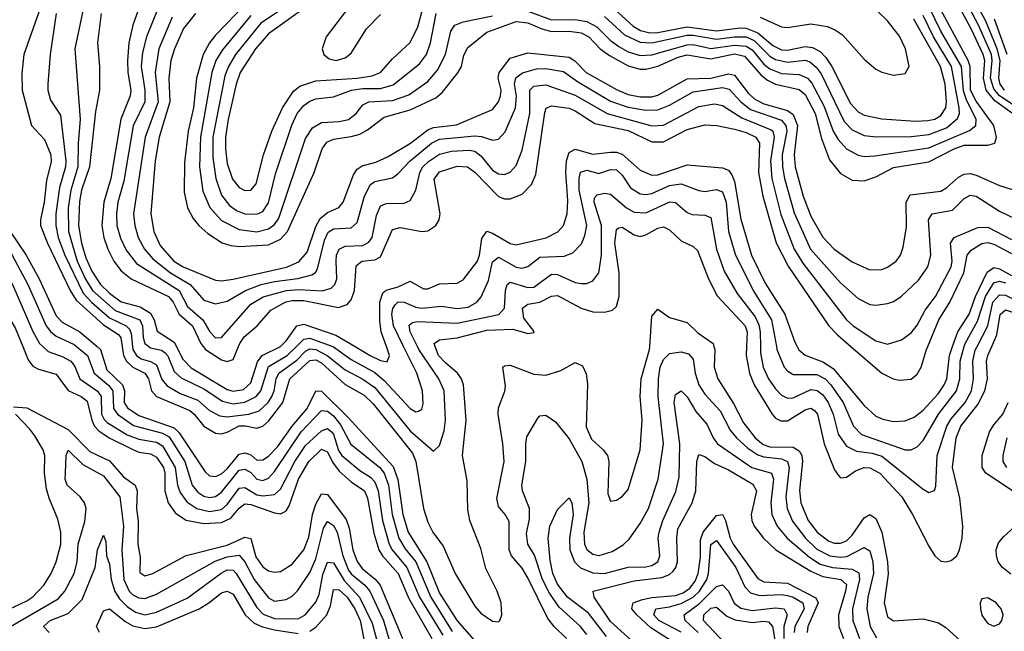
# Model space of a CAD drawing. Header units: inches. Extents: x 884549 to 1028252, y 526810 to 653624.
# Tile 98 of 256: x 940846 to 944186, y 549034 to 551109. Entities that reach past the tile are written whole.
import ezdxf

# ---------------------------------------------------------------- set-up
doc = ezdxf.new("R2010")
doc.units = ezdxf.units.IN
doc.header["$MEASUREMENT"] = 0
doc.layers.add('A9544', color=7, linetype='Continuous')
doc.layers.add('A9545', color=7, linetype='Continuous')

msp = doc.modelspace()

# ---------------------------------------------------------------- linework, layer by layer
at = {"layer": 'A9544', "color": 5}
for points, elevation in [([(940856, 550000), (940874.6, 549954.6), (940890, 549933.2), (940910, 549923.2), (940970, 549906.4), (941010.5, 549850.5), (941054, 549830), (941074.4, 549814.4), (941090.8, 549750), (941099.8, 549730), (941113.7, 549713.7), (941149.1, 549690), (941230, 549650.3), (941250, 549641.6), (941290, 549636), (941310, 549625), (941333.1, 549590), (941338.2, 549570), (941338.1, 549510), (941349.6, 549469.6), (941374.3, 549434.3), (941410.9, 549410.9), (941470, 549399.2), (941530, 549403.2), (941562.2, 549417.8), (941590, 549451.6), (941610, 549465.8), (941630, 549464), (941710, 549435.6), (941730, 549432.5), (941742, 549438), (941750, 549442.9), (941760.1, 549459.9), (941791.1, 549550), (941826.9, 549610), (941870, 549651.7), (941890, 549642.8), (941907.3, 549607.3), (941930, 549576.8), (941970, 549540.9), (942015.3, 549510), (942025.6, 549485.6), (942047.2, 549367.1), (942064.1, 549310), (942076.2, 549290), (942130, 549230), (942165.6, 549145.6), (942243.7, 549010)], 3020), ([(940923.8, 550000), (940942.7, 549982.7), (940990, 549966.1), (941019.7, 549950), (941032.7, 549932.7), (941050.1, 549890), (941110, 549848.2), (941122.1, 549830), (941123.4, 549770), (941131.9, 549751.9), (941142.4, 549742.4), (941210, 549700.4), (941250, 549686), (941310, 549675), (941330, 549663.4), (941373.7, 549590), (941381.5, 549530), (941390, 549505), (941413.1, 549473.1), (941446.5, 549450), (941490, 549440.1), (941530, 549447.5), (941550, 549464), (941590, 549519.6), (941610, 549522.2), (941650, 549497.2), (941670, 549493.1), (941710, 549498.4), (941730, 549516.6), (941778.6, 549610), (941815.5, 549664.5), (941870, 549713.5), (941890, 549721.5), (941903.3, 549710), (941910, 549702.4), (941927.7, 549647.7), (941938.3, 549630), (941999.3, 549579.3), (942036.2, 549556.2), (942050, 549541.4), (942061.8, 549510), (942076.2, 549410), (942098.7, 549330), (942109.8, 549309.8), (942159.5, 549250), (942201.8, 549150), (942280.6, 549020.6)], 3040), ([(941038.4, 550000), (941075.8, 549970), (941098.4, 549910), (941147.6, 549867.6), (941161.5, 549850), (941163.5, 549790), (941177.4, 549770), (941232.3, 549732.3), (941330, 549706.5), (941353.1, 549693.1), (941405.6, 549610), (941431, 549530), (941450, 549506.1), (941470, 549492.6), (941490, 549487.4), (941510, 549491.4), (941530, 549505.9), (941590, 549580), (941610, 549584.3), (941630, 549572.2), (941650, 549549.5), (941670, 549545.6), (941690, 549553.8), (941710, 549575.8), (941800.7, 549710), (941870, 549783.4), (941890, 549781.1), (941910, 549765.2), (941934.1, 549734.1), (941969, 549669), (942067.1, 549590), (942082.4, 549570), (942096.8, 549530), (942109.6, 549429.6), (942132.1, 549350), (942153.5, 549313.5), (942189, 549269), (942239.9, 549150), (942313.3, 549033.3)], 3060), ([(941108.2, 550000), (941120.1, 549990), (941140.9, 549920.9), (941194.7, 549870), (941201.7, 549850), (941200.5, 549810), (941211.6, 549791.6), (941250, 549766), (941370, 549724.2), (941387.2, 549707.2), (941474.6, 549574.6), (941490, 549560.8), (941510, 549559.2), (941530, 549568.2), (941550, 549584.6), (941590, 549634.3), (941610, 549639.8), (941630, 549632), (941650, 549614.4), (941670, 549615.4), (941690, 549628), (941720.8, 549659.2), (941770.1, 549729.9), (941821.3, 549790), (941850, 549850), (941870, 549848.2), (941959.6, 549759.6), (942113.2, 549593.2), (942128.7, 549548.7), (942145.4, 549430), (942163.8, 549370), (942226.4, 549270), (942270, 549163.6), (942330, 549069.1), (942395.1, 548995.1)], 3080), ([(941193.5, 550000), (941198.3, 549970), (941208.5, 549950), (941229.7, 549929.7), (941270.1, 549910), (941283.2, 549890), (941293, 549850), (941309.7, 549830), (941422.4, 549782.4), (941437.9, 549770), (941470, 549730.1), (941510, 549706.1), (941530, 549704.1), (941549.7, 549709.6), (941590, 549730.4), (941611.2, 549731.2), (941650, 549722.8), (941670.7, 549730), (941690, 549746.5), (941738.7, 549810), (941762.7, 549890), (941830, 549952.2), (941850, 549954.6), (941870, 549945.1), (941950, 549871.3), (942014.4, 549834.4), (942045.2, 549805.2), (942178.7, 549638.7), (942189.7, 549609.7), (942215.9, 549450), (942230, 549403.8), (942247.6, 549370), (942282.5, 549322.5), (942322.5, 549230), (942390, 549119.4), (942410, 549095.8), (942450, 549067.8), (942470, 549065.9), (942474.5, 549070), (942481.2, 549090), (942478.6, 549130), (942464.9, 549170), (942427.3, 549247.3), (942410, 549314.5), (942372.5, 549410), (942365.6, 549445.6), (942364, 549544), (942348.4, 549630), (942359.9, 549750), (942350.9, 549870), (942344.5, 549890), (942331.1, 549910), (942290, 549944.2), (942266.9, 549970), (942255.1, 550000)], 3120), ([(941229, 550000), (941230, 549990), (941241.9, 549970), (941258.2, 549958.2), (941290, 549948.8), (941310, 549937.5), (941328, 549888), (941346.2, 549866.2), (941390, 549840.3), (941450, 549818.1), (941490, 549783.4), (941524.9, 549764.9), (941550, 549761.9), (941623, 549770), (941657.9, 549782.1), (941688.2, 549810), (941701.4, 549830), (941709.3, 549850), (941715.8, 549890), (941725.3, 549910), (941786.4, 549953.6), (941815.6, 549984.4), (941830, 549991.6), (941850, 549989.7), (941889.2, 549970), (941950, 549921.3), (942010, 549889.6), (942050, 549860.7), (942170, 549713.7), (942250, 549644.4), (942270, 549664.2), (942286.1, 549713.9), (942290.3, 549750), (942285.8, 549850), (942267.4, 549890), (942199.4, 549990), (942194.7, 550000)], 3140), ([(941283.4, 550000), (941290, 549995.1), (941327.3, 549987.3), (941338.9, 549978.9), (941347.9, 549967.9), (941370, 549915.5), (941394, 549894), (941470, 549856.6), (941534.1, 549814.1), (941570, 549805.7), (941610, 549810.7), (941647.4, 549830), (941664.1, 549850), (941690, 549932), (941753.2, 549970), (941784.2, 550000)], 3160), ([(941377.5, 550000), (941398.4, 549958.4), (941427.3, 549927.3), (941550, 549854.7), (941570, 549848.9), (941605.3, 549854.7), (941630, 549876.6), (941652.3, 549947.7), (941668.3, 549970), (941730.1, 550000)], 3180), ([(941468.4, 550000), (941476.3, 549990), (941530, 549955), (941550, 549949), (941570, 549956), (941587.9, 550000)], 3220), ([(941908.3, 550000), (941910, 549999.4), (941970, 549956), (942050, 549911.5), (942083.3, 549883.3), (942170, 549790.1), (942190, 549778.9), (942198.9, 549781.1), (942210, 549786.9), (942214.7, 549805.3), (942212.7, 549850), (942192.5, 549910), (942147.9, 550000)], 3160), ([(941983.3, 550000), (942034.7, 549970), (942070, 549952.8), (942092.3, 549947.7), (942099.7, 549970), (942089.5, 550000)], 3180), ([(942700.9, 549010), (942658.3, 549050), (942636.9, 549076.8), (942570, 549214.9), (942550, 549247.5), (942514.2, 549290), (942505.8, 549310), (942506.3, 549406.3), (942493.1, 549430), (942470, 549457.1), (942464.3, 549484.3), (942488.7, 549610), (942485.2, 549670), (942468.4, 549770), (942470, 549792), (942491.6, 549848.4), (942494.1, 549865.9), (942484.3, 549930), (942490, 549934.8), (942510, 549936.5), (942590, 549905.7), (942630, 549902.3), (942681.1, 549918.9), (942730, 549946), (942754.8, 549934.8), (942767.2, 549907.2), (942771.8, 549871.8), (942767.1, 549727.1), (942785.8, 549685.8), (942825.6, 549650), (942839.8, 549630), (942844.8, 549610), (942841.1, 549501.1), (942850, 549475.8), (942870, 549478.5), (942890, 549491.4), (942910, 549514.4), (942950.4, 549650), (942957.5, 549750), (942950.3, 549830), (942954, 549890), (942982.7, 549990), (942983.3, 550000)], 3080), ([(942770, 549023.2), (942748, 549050), (942675.8, 549115.8), (942643.4, 549163.4), (942619.6, 549210), (942591.8, 549291.8), (942569.5, 549330), (942565.3, 549365.3), (942575.3, 549415.3), (942575.5, 549450), (942551.6, 549510), (942549.4, 549530), (942563.2, 549610), (942562.5, 549670), (942566.5, 549693.5), (942603, 549757), (942610, 549764.9), (942630, 549766.9), (942663.9, 549743.9), (942710, 549687.3), (942752.8, 549610), (942769.5, 549549.5), (942776.5, 549470), (942759.9, 549370), (942761.7, 549330), (942770, 549310.9), (942790, 549295.5), (942811.2, 549291.2), (942855.6, 549304.4), (942892.5, 549327.5), (942913.4, 549346.6), (942950, 549399.1), (942979.2, 549450), (943012.1, 549550), (943029.9, 549670), (943011.8, 549830), (943012.4, 549890), (943018.7, 549930), (943030, 549956), (943050, 549976.3), (943090, 549981.5), (943114.7, 549974.7), (943130, 549956.5), (943136.8, 549910), (943150, 549869.5), (943170, 549838.8), (943222, 549782), (943256.4, 549716.4), (943277.1, 549690), (943315.3, 549655.3), (943350, 549632.2), (943370, 549625.7), (943430, 549619.2), (943450.4, 549610), (943455.8, 549590), (943444.2, 549490), (943449, 549450), (943467.2, 549407.2), (943511.7, 549350), (943550, 549312.6), (943593.4, 549290), (943630, 549285.6), (943651.9, 549288.1), (943710, 549318.6), (943730, 549307.1), (943740.3, 549270), (943742.1, 549230), (943723, 549150), (943719.4, 549110), (943730.7, 549050), (943751.9, 549011.9)], 3060), ([(943200.9, 550000), (943203.9, 549990), (943201.6, 549930), (943214.5, 549890), (943266.8, 549806.8), (943301.3, 549741.3), (943340.9, 549690), (943368.1, 549668.1), (943390, 549659.8), (943470, 549658.7), (943490, 549646.5), (943498.5, 549630), (943501.2, 549610), (943491.3, 549511.3), (943495.2, 549470), (943520.3, 549410), (943550.8, 549370), (943590, 549340.2), (943610, 549333.4), (943630, 549333), (943650, 549341.2), (943670, 549359.7), (943710, 549418.3), (943730, 549429.6), (943750, 549416.2), (943770.6, 549370), (943789.8, 549270), (943792.3, 549227.7), (943778.2, 549130), (943790, 549083), (943810, 549069.2), (943910, 549076.4), (943962.6, 549062.6), (943987.2, 549047.2), (944072.1, 548970)], 3080), ([(943311.1, 550000), (943309.8, 549969.8), (943320.9, 549910), (943337.5, 549870), (943398.5, 549770), (943410, 549756.8), (943427.6, 549747.6), (943450, 549747.6), (943510, 549784.7), (943530, 549790.4), (943542.4, 549782.4), (943552.4, 549770), (943574.9, 549670), (943610, 549581.3), (943622.9, 549562.9), (943630, 549555), (943650, 549556.6), (943681.3, 549578.7), (943710, 549589.4), (943730, 549588.8), (943763, 549570), (943838.1, 549490), (943874.6, 549430), (943930, 549322.8), (943950, 549290.3), (943970, 549271.4), (943990, 549269.2), (944005.8, 549274.2), (944024.2, 549290), (944034.3, 549310), (944042.4, 549350), (944044.8, 549390), (944034.4, 549485.6), (944009.9, 549590), (944022.3, 549690), (944038.3, 549730), (944096.4, 549803.6), (944119.6, 549850), (944128.5, 549890), (944125.4, 549950), (944130.2, 549970), (944143.3, 550000)], 3120), ([(943358.3, 550000), (943358.5, 549978.5), (943367.6, 549930), (943386.1, 549890), (943410, 549856.6), (943430, 549834.6), (943450, 549824.4), (943470, 549826.4), (943530, 549853.9), (943551.1, 549851.1), (943570, 549836.6), (943588.3, 549810), (943605.6, 549770), (943622.6, 549702.6), (943650, 549661.4), (943684.4, 549644.4), (943737.7, 549637.7), (943770, 549627.8), (943910, 549515.8), (943930, 549504.7), (943948.8, 549511.2), (943953.9, 549526.1), (943958.2, 549630), (943990.6, 549730), (944005.1, 549754.9), (944052.9, 549810), (944074.2, 549850), (944081.5, 549890), (944078.7, 549950), (944087.5, 549987.5), (944094, 550000)], 3140), ([(943412.6, 550000), (943414.5, 549990), (943439.2, 549930), (943450, 549917.1), (943470, 549904.9), (943550, 549904.8), (943578, 549890), (943597.3, 549870), (943638.9, 549810), (943673.9, 549730), (943701.6, 549701.6), (943850, 549649.2), (943870, 549649.1), (943890, 549659.2), (943910, 549681.1), (943963.1, 549770), (944023.2, 549850), (944034.6, 549890), (944036.3, 549950), (944049.8, 550000)], 3160), ([(943483, 550000), (943489.1, 549989.1), (943510.3, 549970.3), (943570, 549947.8), (943605.8, 549925.8), (943710, 549800.4), (943750, 549764.2), (943773.6, 549753.6), (943810, 549745.7), (943850, 549747.7), (943879.8, 549760.2), (943910, 549783.6), (943960.9, 549839.1), (943982.3, 549870), (943990.6, 549890), (944000.3, 549970), (944010.6, 550000)], 3180), ([(943665.7, 550000), (943770.7, 549910), (943809.3, 549890.7), (943830, 549885.7), (943870, 549889.3), (943890, 549905.6), (943904.2, 549930), (943922.3, 549990), (943926.4, 550000)], 3220), ([(942836.8, 549016.8), (942775, 549095), (942704.1, 549150), (942670, 549194.2), (942654.6, 549230), (942644.8, 549275.2), (942638.1, 549350), (942644.4, 549390), (942670, 549447), (942710, 549486.4), (942718.6, 549470), (942722.9, 549430), (942711.2, 549350), (942711.4, 549310), (942727.9, 549270), (942748.7, 549248.7), (942790, 549231.9), (942829.9, 549230), (942910, 549251.4), (942970, 549252.4), (942990, 549257.2), (943010.2, 549269.8), (943016.9, 549290), (943011.5, 549350), (943014.7, 549370), (943027.4, 549410), (943071.8, 549508.2), (943083, 549557), (943085.3, 549670), (943066, 549810), (943070, 549837.6), (943090, 549849.5), (943110, 549828.8), (943139.9, 549779.9), (943177.1, 549737.1), (943198.6, 549690), (943213.3, 549670), (943329.2, 549589.2), (943395.8, 549570), (943403.1, 549550), (943393.3, 549470), (943396.7, 549430), (943415.5, 549390), (943448.9, 549350), (943525, 549285), (943561.6, 549261.6), (943603.2, 549250), (943670, 549244.7), (943692.2, 549232.2), (943694.8, 549210), (943671.2, 549110), (943671.9, 549070), (943694.9, 549010)], 3040), ([(944223.2, 549503.2), (944123.1, 549570), (944110.9, 549590), (944110.2, 549630), (944136, 549710), (944150, 549733.8), (944180.8, 549770), (944198.6, 549810)], 3080), ([(940810, 549109.4), (940870, 549137.8), (940890, 549150.5), (940927.7, 549190), (940952.8, 549230), (940969.9, 549270), (940984.8, 549330), (940985.6, 549370), (940974.7, 549414.7), (940945.4, 549485.4), (940937, 549517), (940929.9, 549570), (940931.1, 549630), (940925.1, 549650), (940896.6, 549696.6), (940880, 549720), (940831.4, 549770)], 2980), ([(940824.4, 549795.6), (940870, 549791.5), (941010, 549718.4), (941084.2, 549644.2), (941150, 549611.8), (941197.4, 549557.4), (941237, 549530), (941244.1, 549510), (941242.2, 549450), (941247.5, 549407.5), (941246.9, 549330), (941254.1, 549285.9), (941253.1, 549233.1), (941270, 549222), (941297.1, 549230), (941410, 549291.4), (941550, 549326.6), (941610, 549353.2), (941630, 549348.3), (941646.5, 549286.5), (941670, 549252.9), (941690, 549239.1), (941710, 549234.4), (941730, 549236.8), (941770, 549262), (941809.3, 549310), (941826.8, 549353.2), (941839.5, 549430), (941850, 549465.4), (941870, 549499.9), (941890, 549498.4), (941953.6, 549413.6), (941963.4, 549383.4), (941975.3, 549310), (941990.2, 549270.2), (942007.4, 549247.4), (942051.2, 549211.2), (942068.4, 549190), (942144.7, 549010)], 2980), ([(944194.3, 549590), (944182.1, 549610), (944181.8, 549630), (944195.2, 549690)], 3060), ([(940778.3, 549030), (940975.8, 549144.2), (940999.3, 549170), (941031, 549230), (941040.8, 549270), (941044.5, 549330), (941066.9, 549406.9), (941071.6, 549450), (941065.7, 549470), (941051.1, 549490), (941006.3, 549530), (941000.5, 549550), (941001, 549570), (941003.2, 549630), (941010, 549647.8), (941059.7, 549599.7), (941130, 549561.2), (941185.9, 549490), (941198.1, 549390), (941192.7, 549310), (941199.1, 549210), (941217, 549170), (941230, 549157.4), (941250, 549147.4), (941270, 549145.5), (941310, 549160.1), (941508.6, 549271.4), (941550, 549286), (941590, 549291.9), (941609.2, 549269.2), (941640.9, 549210), (941690, 549147.8), (941710, 549136.1), (941750, 549141.5), (941770, 549152.7), (941788.3, 549171.7), (941830, 549233), (941850, 549279.4), (941876.1, 549383.9), (941890, 549406), (941910, 549393.3), (941922.9, 549370), (941941.4, 549290), (941961.6, 549241.6), (941970, 549228.7), (942017, 549190), (942034, 549170), (942079.4, 549070), (942100.8, 549000.8)], 2960), ([(942979.9, 548950), (942850, 549067.4), (942794.5, 549150), (942790.9, 549170), (942930, 549204.6), (943023.7, 549216.3), (943050, 549226.3), (943062.4, 549237.6), (943071.6, 549250), (943077.6, 549270), (943074.7, 549350), (943078.8, 549381.2), (943126.5, 549470), (943138.9, 549510), (943142.8, 549610), (943150, 549633.2), (943170, 549626.3), (943202.9, 549602.9), (943250, 549582), (943333, 549533), (943345.7, 549510), (943327.3, 549430), (943329, 549410), (943337.3, 549390), (943368.4, 549350), (943410.5, 549310.5), (943530, 549238), (943570, 549220.2), (943631.4, 549210), (943650, 549193), (943647.5, 549170), (943623.7, 549090), (943624.2, 549050), (943640.6, 549010)], 3020), ([(943059.1, 548999.1), (942986.2, 549046.2), (942939.4, 549090), (942922, 549110), (942923.1, 549116.9), (942926.9, 549130), (942958.3, 549141.7), (942990, 549148.7), (943070, 549154.9), (943096.1, 549163.9), (943119.5, 549180.5), (943136.6, 549203.4), (943147.1, 549230), (943155, 549285), (943155.7, 549344.3), (943164.6, 549370), (943210, 549427), (943230, 549429.6), (943240.3, 549410), (943255.5, 549350), (943266, 549330), (943350, 549213.5), (943370, 549202), (943450, 549197.5), (943547, 549147), (943553.9, 549130), (943519.8, 549050), (943517.5, 549030)], 2980), ([(944207.5, 549227.5), (944179.1, 549250), (944165.2, 549270), (944158.8, 549290), (944158.5, 549310), (944166.5, 549333.5), (944184.5, 549355.5), (944244.5, 549410)], 3080), ([(940946.3, 549030), (940926, 549050), (940949, 549070), (941010, 549093.8), (941057.8, 549142.2), (941101.4, 549250), (941110, 549310.7), (941130, 549359.5), (941138.5, 549338.5), (941139.8, 549290), (941150, 549262), (941156.4, 549210), (941168.4, 549168.4), (941184, 549144), (941210, 549118.2), (941238.8, 549098.8), (941270, 549090), (941310, 549099.1), (941413.8, 549146.2), (941528.7, 549231.3), (941550, 549242.3), (941570, 549240.9), (941580.2, 549230), (941650, 549115), (941671.9, 549091.9), (941710, 549077.3), (941790, 549076.3), (941813.7, 549090), (941850, 549132.7), (941861.7, 549158.3), (941873.9, 549226.1), (941890, 549268), (941910, 549266.5), (941946.3, 549206.3), (941998.9, 549150), (942041, 549061), (942060.7, 548990)], 2940), ([(943090, 549030.6), (943014.4, 549070), (942996.7, 549090), (943003.9, 549110), (943050, 549116.5), (943090, 549127.8), (943130, 549149.5), (943151.6, 549170), (943177.1, 549210), (943182.6, 549230), (943190, 549328.1), (943210, 549341.6), (943275.1, 549250), (943305.1, 549185.1), (943324.5, 549164.5), (943355.6, 549155.6), (943430, 549158.9), (943450, 549155.9), (943470, 549149.4), (943502.3, 549130), (943506.7, 549110), (943475.5, 549050), (943472.6, 549030)], 2960), ([(941116.2, 549030), (941106, 549050), (941130, 549103.2), (941149.9, 549110.1), (941205.6, 549065.6), (941230, 549052.8), (941270, 549043.3), (941310, 549049.3), (941454.3, 549110), (941487.6, 549130), (941530, 549164.3), (941550, 549169.7), (941570, 549159.7), (941610.1, 549090), (941641.2, 549061.2), (941669, 549049), (941710, 549038.8), (941790, 549026.6)], 2920), ([(941830, 549033.8), (941850, 549047.8), (941888.2, 549090), (941899.7, 549120.3), (941910, 549175.3), (941930, 549175), (941956.6, 549150), (941982.5, 549110), (942000.7, 549070), (942016.6, 548990)], 2920), ([(943147.8, 549030), (943103.3, 549070), (943099.4, 549090), (943152.3, 549127.7), (943210, 549186.2), (943230, 549191.5), (943249.8, 549169.8), (943269.7, 549129.7), (943291.9, 549111.9), (943330, 549105), (943410, 549113.7), (943439, 549110), (943449.7, 549090), (943437.5, 549050), (943437.4, 549010)], 2940), ([(943235.5, 548995.5), (943165.4, 549070), (943166.2, 549090), (943190, 549112.8), (943210, 549115.3), (943244.8, 549084.8), (943272.3, 549072.3), (943330, 549064), (943370, 549068.8), (943386.1, 549066.1), (943399.5, 549050), (943410, 548990.1)], 2920)]:
    msp.add_lwpolyline(points, dxfattribs=dict(at, elevation=elevation))
at = {"layer": 'A9544', "color": 5, "elevation": 3120}
msp.add_lwpolyline([(944130, 549147.8), (944110, 549143.5), (944104.3, 549130), (944104.6, 549110), (944110, 549088.4), (944122.2, 549070), (944130, 549060.9), (944150, 549051.1), (944170, 549058.9), (944177.4, 549070), (944181.6, 549090), (944175.4, 549110), (944158.4, 549130)], close=True, dxfattribs=at)
at = {"layer": 'A9545', "color": 5}
for points, elevation in [([(944250, 550796.8), (944170, 550850), (944150, 550874.6), (944139.3, 550910), (944145.1, 550970), (944141.8, 550990), (944098.8, 551090), (943992.4, 551292.4)], 3260), ([(942043.1, 551256.9), (941885.5, 551050), (941872, 551010), (941877.1, 550990), (941895.4, 550975.4), (941919, 550970), (941950, 550979.4), (941970, 550995.2), (942022.4, 551077.6), (942070, 551125.7)], 3420), ([(944213.4, 550790), (944153.5, 550833.5), (944124.4, 550870), (944114.9, 550910), (944119.3, 550970), (944114.4, 550990), (944074.9, 551074.9), (943970, 551269.4)], 3280), ([(941074.2, 551210), (941033.3, 551010), (941050.6, 550770), (941044, 550690), (941043.5, 550610), (941019.5, 550530), (941010.6, 550470), (941011.9, 550390), (941041.2, 550290), (941068.9, 550228.9), (941092.5, 550190), (941170, 550121.7), (941253.8, 550090), (941262.9, 550070), (941264.5, 550030), (941270.1, 550010), (941283.4, 550000)], 3160), ([(944186.6, 550870), (944172.3, 550890), (944166.7, 550910), (944171.7, 550970), (944162, 551010), (944123.3, 551103.3), (944055.7, 551230)], 3240), ([(940930.4, 551190), (940859.9, 550990), (940853.5, 550926.5), (940854.5, 550870), (940885.7, 550750), (940930, 550702), (940951.6, 550650), (940952.9, 550627.1), (940937, 550563), (940928.8, 550490), (940916, 550430), (940916.8, 550410), (940939.8, 550350), (941017.2, 550190), (941037.5, 550157.5), (941130, 550073.8), (941180.5, 550040.5), (941188.9, 550028.9), (941193.5, 550000)], 3120), ([(941264.2, 551190), (941230.1, 551090), (941216.5, 551030), (941211.4, 550970), (941212.6, 550930), (941222.7, 550870), (941221, 550850), (941189.3, 550770.7), (941154.7, 550570), (941130.7, 550490), (941124.8, 550410), (941130.9, 550370), (941144.3, 550330), (941165, 550290), (941190, 550256.4), (941223.9, 550230), (941350.1, 550170), (941366.4, 550150), (941386.3, 550110), (941432.3, 550070), (941460.4, 550010), (941468.4, 550000)], 3220), ([(941614.9, 551165.1), (941510, 551055.8), (941490.1, 551030), (941468.5, 550990), (941446.1, 550910), (941434.9, 550810), (941416.9, 550730), (941404.5, 550624.5), (941403.9, 550523.9), (941415.5, 550470), (941434.3, 550434.3), (941453.2, 550410), (941483.5, 550383.5), (941532.1, 550352.1), (941562.1, 550342.1), (941590, 550339.5), (941690, 550344.8), (941730, 550364.3), (941754, 550390), (941845, 550590), (941871.8, 550670), (941887.1, 550692.9), (941910, 550703.6), (941970, 550712), (941999.2, 550720.8), (942025.4, 550734.6), (942082.6, 550777.4), (942170, 550802.3), (942256.9, 550843.1), (942278.7, 550861.3), (942332.2, 550927.8), (942344, 550950), (942352.1, 550987.9), (942365.9, 551014.1), (942430, 551066.7), (942530, 551102.1), (942570, 551098.3), (942617.3, 551077.3), (942650, 551068.8), (942710, 551069.2), (942750, 551063.5), (942776, 551050), (942815.1, 551010), (942846.6, 550986.6), (942910, 550952.2), (942950, 550941.1), (942970, 550941.1), (943010, 550950.5), (943078.9, 550981.1), (943110, 550989.9), (943190, 550976.2), (943270, 550992.4), (943304.4, 550984.4), (943360.6, 550920.6), (943383, 550903), (943410, 550890), (943490, 550871.3), (943510, 550854.7), (943544.6, 550790), (943565.2, 550705.2), (943593.3, 550633.3), (943630, 550587), (943670, 550564.5), (943710, 550561.8), (943750, 550575.8), (943810, 550607.3), (943930, 550626.8), (944015.8, 550670), (944050, 550682.5), (944130, 550682.5), (944153.6, 550690), (944159.4, 550710), (944149.9, 550750), (944090, 550832.7), (944071.3, 550870), (944069.6, 550949.6), (944063.7, 550970), (943947.2, 551187.1)], 3320), ([(941818.9, 551201.1), (941663.3, 551096.7), (941577.6, 550990), (941553.8, 550950), (941541.6, 550918.4), (941501, 550710), (941501.4, 550641.4), (941511, 550570), (941530, 550513.7), (941558, 550478), (941581.6, 550461.6), (941610, 550450.1), (941650, 550448.7), (941670, 550458.3), (941690, 550487.4), (941713.8, 550586.2), (941769.1, 550750.9), (941787.4, 550790), (941810, 550817.1), (941830, 550832.2), (941850, 550840.3), (941910, 550847.4), (941971, 550869), (942010, 550874.8), (942070, 550875.1), (942112.4, 550887.6), (942201.5, 550958.5), (942225.5, 550990), (942239.8, 551030), (942258.4, 551130)], 3360), ([(941881, 551199), (941690, 551060.4), (941645.3, 551010), (941593.5, 550930), (941579.7, 550890), (941552.8, 550770), (941544.1, 550710), (941543.9, 550670), (941550, 550620.9), (941567.1, 550567.1), (941590, 550538.8), (941610, 550529.2), (941630, 550530.1), (941648, 550552), (941672.4, 550650), (941701.3, 550730), (941737.5, 550810), (941774.4, 550865.6), (941796.5, 550883.4), (941850, 550901.3), (941990, 550909.7), (942041.8, 550918.2), (942070, 550930), (942110, 550976.1), (942170, 551030.8), (942195.8, 551084.2), (942224.2, 551190)], 3380), ([(941314, 551146), (941275.5, 551050), (941262.6, 550997.4), (941258, 550950), (941270.5, 550869.5), (941269.8, 550830.2), (941231, 550748.9), (941199.3, 550560.7), (941178.9, 550490), (941173.6, 550450), (941175.6, 550410), (941187.2, 550367.2), (941207, 550327), (941241.7, 550281.7), (941386.2, 550190), (941415.4, 550135.4), (941466.8, 550090), (941490.7, 550050), (941510, 550029.1), (941530, 550030.9), (941630, 550143.2), (941671.9, 550168.1), (941750.4, 550189.6), (941792.8, 550192.8), (941871.4, 550188.6), (941902.2, 550197.8), (941914.6, 550210), (941921.8, 550230), (941918.8, 550290), (941920.8, 550310), (941929.3, 550330.7), (941950, 550340.1), (942010, 550342.7), (942030, 550353.6), (942041.1, 550370), (942055.7, 550444.3), (942070, 550477), (942090, 550485.2), (942150, 550485.7), (942170, 550495.6), (942189.6, 550530.4), (942202.9, 550590), (942213.8, 550610), (942232.2, 550627.8), (942270, 550652.5), (942310, 550662.1), (942370, 550666.3), (942390, 550662.2), (942410, 550647.3), (942450, 550598.2), (942470, 550585.6), (942490, 550583.1), (942510, 550591.4), (942530, 550613.7), (942550, 550666), (942576.6, 550790), (942576.7, 550870), (942590, 550883.3), (942630, 550888), (942730, 550852.8), (942838.4, 550790), (942990, 550748.4), (943030, 550751.3), (943150, 550814.4), (943203.1, 550823.1), (943230, 550817.1), (943295.6, 550775.6), (943395, 550735), (943400.2, 550730), (943405, 550710), (943392.2, 550630), (943396.9, 550570), (943427.8, 550447.8), (943473.3, 550330), (943502.7, 550282.7), (943650, 550090.6), (943673, 550070), (943750, 550018.8), (943790, 550008.1), (943837.6, 550022.4), (943870, 550046.2), (943890, 550072.2), (943917.1, 550122.9), (943952, 550170), (944005.1, 550270), (944008.4, 550290), (944003.6, 550350), (944015.7, 550370), (944095.8, 550404.2), (944130, 550405.1), (944210, 550362.6)], 3240), ([(942570, 551137.1), (942650, 551107.9), (942730, 551109.2), (942770, 551102.1), (942804, 551084), (942850, 551038.2), (942877.7, 551017.7), (942910, 550999.5), (942950, 550987.6), (942990, 550989.2), (943110, 551023.7), (943130, 551024.1), (943190, 551010.5), (943270, 551021.7), (943310, 551018.9), (943330, 551006), (943370, 550958.2), (943390, 550941.9), (943430, 550925.8), (943490, 550922.7), (943517.8, 550910), (943532.8, 550892.8), (943574.4, 550814.4), (943605.8, 550730), (943622.1, 550702.1), (943650, 550670.5), (943690, 550648.9), (943710, 550645), (943746.4, 550646.4), (943930, 550673.7), (944067.7, 550732.3), (944089, 550750), (944089.9, 550770.1), (944057, 550837), (944047.4, 550867.4), (944040.3, 550950), (943970.7, 551070), (943930, 551152.8)], 3340), ([(942850, 551157), (942926.5, 551086.5), (942952.2, 551072.2), (942983.9, 551063.9), (943010, 551064.8), (943110, 551084.7), (943210, 551071), (943290, 551080.8), (943310, 551079.3), (943350, 551063.8), (943401, 551021), (943430, 551006.7), (943450, 551004.9), (943510, 551017.9), (943534.6, 551014.6), (943560.9, 551000.9), (943580.7, 550980.7), (943600.9, 550950), (943664.4, 550824.4), (943690, 550796.3), (943710, 550784.4), (943770, 550772), (943884.7, 550764.7), (943926.5, 550766.5), (943950, 550771.4), (943970, 550783.8), (943987.1, 550810), (943989.9, 550830), (943985.4, 550890), (943969.8, 550950), (943879, 551110)], 3380), ([(943357.3, 551117.3), (943430, 551084.4), (943450, 551082.3), (943530, 551094.6), (943585.7, 551085.7), (943613.6, 551073.6), (943636.9, 551056.9), (943710, 550975.2), (943750, 550940.6), (943770, 550930.1), (943810, 550920.8), (943850, 550926), (943862.8, 550950), (943850.9, 551010), (943830, 551052.3), (943790, 551105), (943721.2, 551170)], 3420), ([(940969.3, 551129.3), (940948.8, 550990), (940941.6, 550890), (940941.2, 550870), (940950, 550836), (940984.2, 550784.2), (941002.5, 550630), (941000.8, 550610), (940980.8, 550539.2), (940968.7, 550450), (940968, 550410), (940976.4, 550370), (940998.6, 550310), (941061.2, 550181.2), (941088.9, 550150), (941150, 550096.7), (941207.5, 550070), (941218.6, 550058.6), (941224.4, 550044.4), (941229, 550000)], 3140), ([(941122.7, 551130), (941109.4, 551030), (941117, 550950), (941116.4, 550870), (941102.6, 550797.4), (941082.5, 550610), (941055.9, 550530), (941048.1, 550491.9), (941045.8, 550410), (941055.9, 550350), (941070, 550300.8), (941090, 550256), (941120, 550210), (941150, 550181.2), (941190, 550151.9), (941254, 550134), (941290, 550112.9), (941302, 550090), (941312.2, 550052.2), (941370, 550015.1), (941377.5, 550000)], 3180), ([(941363.3, 551116.7), (941317.8, 551010), (941305.7, 550930), (941315.2, 550830), (941271, 550710), (941231.9, 550450), (941236, 550410), (941248.1, 550370), (941268.8, 550330), (941297.4, 550297.4), (941357.8, 550250), (941424.4, 550210), (941470, 550157.1), (941510, 550144.4), (941550, 550153.3), (941612.3, 550190), (941664.5, 550210), (941710, 550220.9), (941789.2, 550230.8), (941836.5, 550243.5), (941848.7, 550251.3), (941856.3, 550263.7), (941879.8, 550360.2), (941892.3, 550387.7), (941910, 550399.7), (941970, 550403.1), (941990, 550420.2), (942015.8, 550510), (942035.8, 550550), (942050, 550559.3), (942110, 550572.3), (942130, 550586.5), (942170.3, 550630), (942242.3, 550690), (942270, 550703.4), (942390, 550714.8), (942412.5, 550712.5), (942450, 550699.4), (942470, 550702.9), (942492.2, 550727.8), (942528.1, 550810), (942530.6, 550849.3), (942524.7, 550890), (942528.5, 550911.5), (942551.7, 550928.3), (942598.5, 550941.5), (942630, 550943), (942690, 550933), (942738.4, 550898.4), (942850, 550832.6), (942910, 550811.9), (942970, 550801.4), (943010, 550802.5), (943050, 550819.2), (943130, 550864.3), (943230, 550878.4), (943252.9, 550872.9), (943291.7, 550830), (943324.3, 550804.3), (943430, 550767.8), (943445.2, 550750), (943448, 550730), (943432.4, 550650), (943433, 550610), (943439.7, 550570), (943472.9, 550452.9), (943528.3, 550330), (943630, 550216.3), (943690, 550162.9), (943730, 550142), (943750, 550139.8), (943790, 550145.9), (943810, 550152.5), (943836.3, 550170), (943894.7, 550225.3), (943925.9, 550270), (943937.1, 550310), (943929.2, 550430), (943941.4, 550450), (944010, 550462.9), (944050, 550502.2), (944070, 550513.3), (944090, 550510.1), (944170, 550459.4), (944250, 550420.4)], 3260), ([(941441.8, 551130), (941401, 551079), (941370.8, 551010), (941358.5, 550970), (941351.4, 550910), (941355.5, 550830), (941319.1, 550710), (941305.5, 550630), (941290.9, 550450), (941300.6, 550390), (941322.6, 550342.6), (941368.1, 550290), (941400.8, 550270), (941510, 550225.1), (941530, 550222.6), (941570, 550228.5), (941751.3, 550268.7), (941792.4, 550287.6), (941820.4, 550319.6), (941850, 550406.7), (941865.6, 550434.4), (941890, 550454.4), (941928.5, 550471.5), (941943.3, 550490), (941977.7, 550582.3), (941990, 550601.5), (942007.7, 550612.3), (942054.4, 550625.6), (942095.5, 550644.5), (942171.3, 550690), (942230, 550734.9), (942250, 550742.4), (942327.8, 550752.2), (942450, 550803.6), (942469.9, 550830), (942477, 550850), (942478.8, 550870), (942469.1, 550910), (942472.3, 550930), (942510, 550978.3), (942570, 550996.3), (942710, 550981), (942728.9, 550968.9), (942767.4, 550930), (942870, 550872.1), (942910, 550855.3), (942950, 550846.4), (942990, 550846.8), (943010, 550852.6), (943110, 550907.6), (943190, 550909.7), (943250, 550924.6), (943270, 550920.7), (943318.2, 550858.2), (943339.4, 550839.4), (943370, 550823.5), (943450, 550800.9), (943470, 550787.3), (943484.1, 550750), (943473.3, 550650), (943475.9, 550610), (943503.3, 550510), (943530, 550441.6), (943570, 550371.3), (943609.1, 550330), (943670, 550286.8), (943730, 550260.5), (943770, 550261.6), (943790, 550269.4), (943818.4, 550290), (943834, 550310), (943843.1, 550336.9), (943854.5, 550405.5), (943852.8, 550490), (943866, 550514), (943970, 550526.6), (943990, 550537.8), (944030, 550574.8), (944050, 550584.7), (944070, 550586.3), (944090, 550581.6), (944170, 550545.8), (944230, 550527.4)], 3280), ([(941630, 551122.9), (941533.5, 551006.5), (941511.6, 550970), (941497, 550930), (941458.6, 550710), (941455.6, 550610), (941466.9, 550526.9), (941491.3, 550471.3), (941530, 550427.5), (941590, 550397.4), (941650, 550388.8), (941690, 550399), (941710, 550413.7), (941725.2, 550434.8), (941814.9, 550705.1), (941838.8, 550741.2), (941870, 550759.7), (941930, 550763.5), (941960.7, 550770), (941986.9, 550790), (942010, 550820.1), (942029.8, 550830), (942110, 550834.8), (942166, 550854), (942230, 550898.7), (942263, 550937), (942289.9, 550990), (942307.9, 551070), (942321.6, 551090), (942350, 551101.4), (942450, 551122.1)], 3340), ([(942830, 551118.9), (942897.2, 551057.2), (942950, 551032.6), (942990, 551029.7), (943110, 551055.6), (943130, 551056), (943210, 551042.1), (943270.8, 551050.8), (943310, 551050.8), (943337.5, 551037.5), (943390, 550984.7), (943410, 550973), (943450, 550964.6), (943510, 550971.7), (943526, 550966), (943548, 550948), (943564.5, 550924.5), (943643, 550763), (943670, 550735.3), (943710, 550715.8), (943750.7, 550710.7), (943870, 550712.7), (943930, 550718.7), (943990, 550741.8), (944026.9, 550773.1), (944033.7, 550790), (944033.1, 550810), (944006.4, 550950), (943945.7, 551050), (943910, 551122.8)], 3360), ([(944195.5, 550990), (944152.9, 551110)], 3220), ([(941587.9, 550000), (941592, 550010), (941607.1, 550032.9), (941650.8, 550070), (941697.3, 550122.7), (941748.8, 550151.2), (941770, 550156), (941810, 550155.5), (941927.4, 550132.6), (941957, 550143), (941970, 550158), (941981.5, 550190), (941986.7, 550273.3), (942006.6, 550290), (942050, 550294.1), (942070, 550304.2), (942110, 550396.4), (942136.1, 550403.9), (942210, 550389.7), (942230, 550392.7), (942257.6, 550410), (942269, 550430), (942272.2, 550450), (942251.9, 550568.1), (942270, 550592.7), (942330, 550611.3), (942365.2, 550610), (942390, 550591.2), (942470, 550508.9), (942490, 550500.7), (942510, 550500.9), (942550, 550517.3), (942581.8, 550550), (942596.1, 550583.9), (942626.7, 550793.3), (942632, 550808), (942650, 550816.6), (942710, 550808.1), (942730, 550799.9), (942797, 550757), (942910, 550732.7), (942990, 550693.9), (943030, 550694.3), (943110, 550735.9), (943170, 550752.2), (943210.8, 550749.2), (943270, 550736.8), (943310, 550725.5), (943343.1, 550710), (943355.2, 550690), (943352.3, 550590), (943366.1, 550510), (943411.5, 550351.5), (943452.4, 550272.4), (943590.5, 550070.5), (943619.5, 550039.5), (943665.7, 550000)], 3220), ([(942089.5, 550000), (942072.4, 550050), (942067, 550087), (942067.8, 550150), (942077.9, 550182.1), (942088.4, 550191.6), (942130, 550202.2), (942170, 550221.3), (942215.4, 550195.4), (942230, 550195.9), (942270, 550213), (942330, 550214.8), (942350, 550225.6), (942398.9, 550290), (942405.8, 550310), (942413.3, 550366.7), (942430, 550391.2), (942450, 550385), (942510, 550349.3), (942530, 550345.3), (942631.9, 550368.1), (942671.4, 550388.6), (942690.9, 550410), (942703.3, 550450), (942705.2, 550494.8), (942698.5, 550590), (942701.1, 550630), (942710, 550658.6), (942730, 550669.7), (942790, 550652.9), (942850, 550659.2), (942870, 550658.9), (942890, 550652.3), (942950, 550598.6), (942990, 550581.3), (943010, 550582.6), (943110, 550616.5), (943230, 550606.3), (943250, 550598), (943261.9, 550581.9), (943270, 550559.7), (943292.1, 550432.1), (943328.2, 550310), (943375, 550215), (943441.7, 550110), (943474.8, 550014.8), (943483, 550000)], 3180), ([(940605.7, 550000), (940634.5, 550050), (940639.1, 550130), (940659.6, 550250), (940663.7, 550390), (940670, 550426.9), (940687.5, 550472.5), (940741.7, 550530), (940750, 550566.8), (940770, 550592.8), (940774.3, 550570), (940768.1, 550430), (940772.9, 550390), (940780.8, 550370), (940819.7, 550310), (940873.1, 550210), (940936.1, 550070), (940950.4, 550050.4), (940970, 550034.6), (941030, 550006.8), (941038.4, 550000)], 3060), ([(942147.9, 550000), (942113.3, 550070), (942108.5, 550110), (942111.2, 550128.8), (942119.1, 550140.9), (942130, 550151.2), (942150, 550150.7), (942190, 550133.3), (942210, 550130.6), (942276.8, 550136.8), (942330, 550128.7), (942367.1, 550132.9), (942396.9, 550150), (942411.1, 550168.9), (942436, 550224), (942450, 550286.8), (942470, 550303.3), (942530, 550268.9), (942550, 550265.9), (942570, 550271.1), (942610, 550302.5), (942693.3, 550306.7), (942722.5, 550317.5), (942751.2, 550348.8), (942763, 550377), (942769.6, 550410), (942743.1, 550530), (942743.3, 550570), (942748.6, 550591.4), (942770, 550598.1), (942810, 550587.2), (942850, 550600.1), (942870, 550599), (942890, 550581.7), (942918.1, 550538.1), (942950, 550518.1), (942970, 550515.4), (942990, 550518.7), (943050, 550545.7), (943090, 550552.2), (943150, 550529.2), (943170, 550525.7), (943210, 550532.7), (943230, 550524.2), (943242.3, 550490), (943250.5, 550390.5), (943272.8, 550312.8), (943333.4, 550190), (943395.9, 550090), (943412.6, 550000)], 3160), ([(942194.7, 550000), (942170.8, 550050), (942167.4, 550072.6), (942178.2, 550081.8), (942195.2, 550084.8), (942330, 550079.7), (942471.4, 550108.6), (942490.4, 550129.6), (942493.4, 550190), (942499.9, 550210), (942510, 550217.7), (942570, 550200.6), (942590, 550200.9), (942650, 550245.5), (942670, 550244), (942730, 550217.5), (942750, 550213.7), (942770, 550213.8), (942790, 550222.5), (942810, 550250.3), (942819.3, 550310), (942819.2, 550410), (942794.1, 550490), (942795.2, 550504.8), (942805, 550515), (942830, 550519.9), (942850, 550516.3), (942904.2, 550470), (942930, 550455.9), (942970, 550453.8), (943050.7, 550490.7), (943070, 550488.2), (943110, 550454.8), (943127.3, 550447.3), (943170, 550445.1), (943190, 550437.7), (943209.8, 550329.8), (943235.7, 550255.7), (943279.7, 550179.7), (943340.1, 550100.1), (943353.5, 550073.5), (943357.9, 550050), (943358.3, 550000)], 3140), ([(942255.1, 550000), (942251.2, 550010), (942270, 550022.1), (942330, 550029), (942430, 550055.4), (942518.3, 550058.3), (942570, 550044.2), (942590, 550047.8), (942591, 550051), (942556, 550096), (942551, 550130), (942570, 550143.3), (942610, 550150.6), (942650, 550170.4), (942670, 550172.7), (942750, 550130.4), (942790, 550117.4), (942830, 550116.8), (942856.4, 550123.6), (942870, 550135.3), (942878.8, 550170), (942879.4, 550250), (942865.1, 550350), (942870, 550397.4), (942877.2, 550402.8), (942890, 550405), (942930, 550379.1), (942950, 550373.7), (942970, 550379.1), (943010, 550401.8), (943030, 550406.4), (943050, 550396), (943090, 550358.5), (943130, 550339.2), (943145.6, 550325.6), (943182.4, 550230), (943212.3, 550172.3), (943307.2, 550070), (943313.2, 550050), (943311.1, 550000)], 3120), ([(940814, 550390), (940867.6, 550310), (940912.2, 550230), (940970, 550104.2), (940990, 550083.1), (941050, 550049.2), (941108.2, 550000)], 3080), ([(940677.9, 550000), (940699.6, 550030), (940716.1, 550083.9), (940714.5, 550145.5), (940724.2, 550210), (940723.1, 550310), (940730, 550338), (940750, 550334.9), (940770.9, 550310), (940821.6, 550210), (940890.6, 550050.6), (940912.8, 550010), (940923.8, 550000)], 3040), ([(943926.4, 550000), (943963.6, 550090), (944001.4, 550150), (944049, 550250), (944059.4, 550310), (944072.9, 550327.1), (944110, 550349.5), (944130, 550353.3), (944150, 550347.4), (944210, 550315.3)], 3220), ([(944010.6, 550000), (944027.8, 550050), (944066.8, 550110), (944087.7, 550170), (944128.2, 550251.8), (944150, 550267.7), (944170, 550263.2), (944210, 550240.8)], 3180), ([(944049.8, 550000), (944052.5, 550010), (944094.4, 550085.6), (944122.2, 550170), (944150, 550215.7), (944170, 550221.2), (944190, 550215.5)], 3160), ([(944094, 550000), (944130.1, 550069.9), (944146.5, 550150), (944170, 550175.5), (944190, 550174.2), (944230, 550153.3), (944346.4, 550106.4), (944370, 550101.7), (944390, 550102.4), (944430, 550114), (944510, 550172.7), (944530, 550176.9), (944550, 550172.2), (944585.2, 550145.2), (944629.2, 550070), (944648.8, 550048.8), (944677.5, 550030), (944740.9, 550000)], 3140), ([(942983.3, 550000), (942990, 550103.1), (943010, 550127), (943050, 550098.8), (943110, 550081.1), (943146.7, 550046.7), (943198, 550010), (943200.9, 550000)], 3080), ([(944143.3, 550000), (944160.6, 550039.4), (944171.9, 550108.1), (944190, 550124.6), (944270, 550097.6), (944330, 550065.7), (944370, 550056.3), (944410, 550062.2), (944450, 550079), (944510, 550112.7), (944530, 550111.9), (944546.4, 550090), (944557.7, 550017.7), (944567, 550000)], 3120), ([(940742.7, 550000), (940771.8, 550030), (940787.8, 550067.8), (940790, 550098.8), (940810, 550096.9), (940830, 550063.2), (940856, 550000)], 3020), ([(941730.1, 550000), (941750, 550019.1), (941786.1, 550070), (941810, 550075.9), (941918.1, 550038.1), (941983.3, 550000)], 3180), ([(941784.2, 550000), (941810, 550025), (941830, 550027.8), (941908.3, 550000)], 3160)]:
    msp.add_lwpolyline(points, dxfattribs=dict(at, elevation=elevation))

doc.saveas('drawing.dxf')
